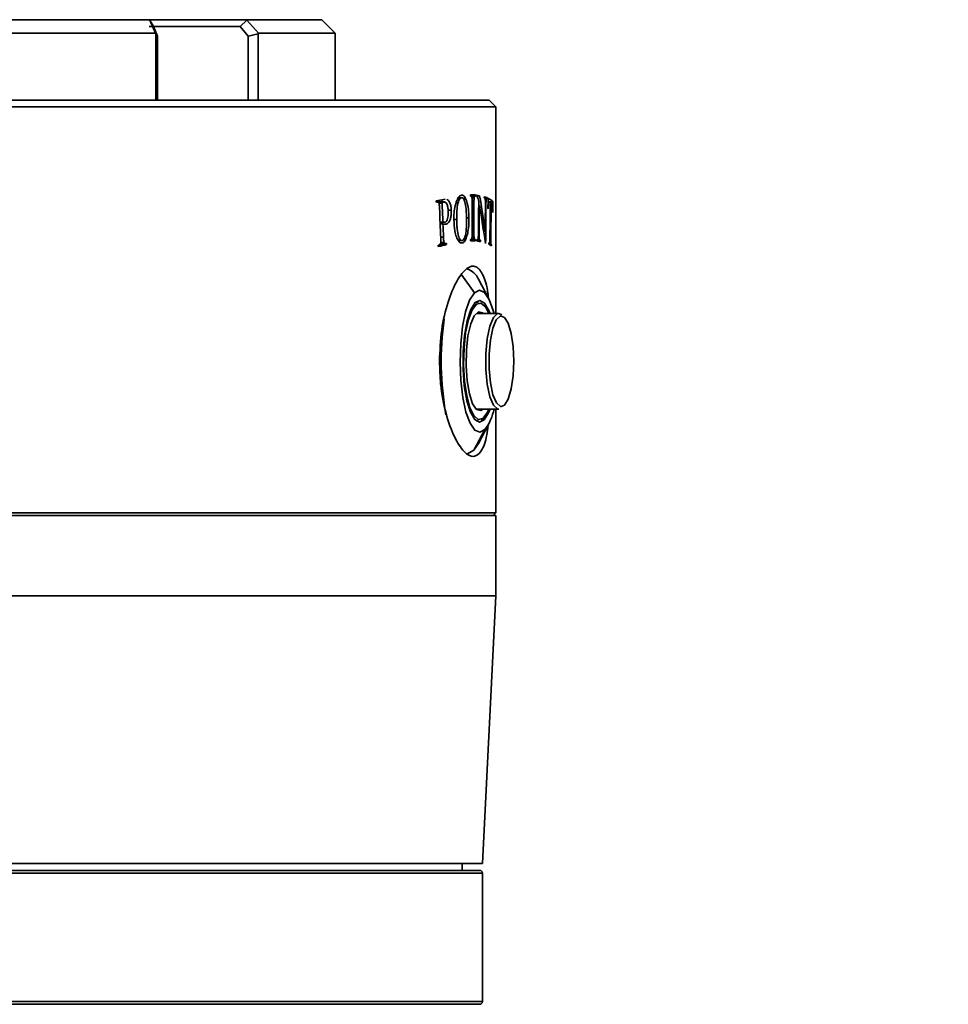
# Model space of a CAD drawing. Header units: millimetres. Extents: x 0 to 297, y 0 to 209.
# Tile 38 of 46: x 82.55 to 89.49, y 175.25 to 182.6. Entities that reach past the tile are written whole.
import ezdxf

# ---------------------------------------------------------------- set-up
doc = ezdxf.new("R2010")
doc.units = ezdxf.units.MM
doc.layers.add('图层0', color=7, linetype='Continuous')
doc.styles.add('SLDTEXTSTYLE0', font='SIMSUN.TTC')
doc.dimstyles.new('SLDDIMSTYLE0', dxfattribs={"dimtxt": 4.5, "dimasz": 3, "dimexe": 0, "dimexo": 0.0625, "dimgap": 1.125, "dimtad": 2, "dimlfac": 10, "dimrnd": 1e-09, "dimzin": 12, "dimdsep": 46, "dimtxsty": 'SLDTEXTSTYLE0', "dimsah": 1, "dimcen": 0.09, "dimadec": 0, "dimazin": 3, "dimtfac": 1, "dimtofl": 0, "dimtmove": 0, "dimatfit": 3, "dimfxl": 0, "dimfrac": 2, "dimtolj": 1, "dimtzin": 12, "dimarcsym": 0})

# ---------------------------------------------------------------- blocks, each defined once
blk = doc.blocks.new('_D')
at = {"layer": '图层0'}
for p, q in [((68.4568, 169.6499), (68.4568, 175.1866)), ((88.7296, 169.4356), (88.7296, 175.1866)), ((88.7296, 174.1866), (68.4568, 174.1866)), ((88.7296, 174.1866), (106.5971, 174.1866))]:
    blk.add_line(p, q, dxfattribs=at)
for points in [[(68.4568, 174.1866), (71.4568, 173.7366), (71.4568, 174.6366)], [(88.7296, 174.1866), (85.7296, 174.6366), (85.7296, 173.7366)]]:
    blk.add_solid(points, dxfattribs=at)
at = {"layer": '图层0', "insert": (98.7408, 179.423), "char_height": 4.5, "attachment_point": 1, "style": 'SLDTEXTSTYLE0'}
blk.add_mtext('203', dxfattribs=at)

msp = doc.modelspace()

# ---------------------------------------------------------------- linework, layer by layer
at = {"color": 7, "linetype": 'Continuous', "lineweight": 35}
for p, q in [((79.9950461, 182.59985905), (83.51856829, 182.59985905)), ((83.51547877, 182.59985905), (84.24652562, 182.59985905)), ((83.52396979, 182.5955504), (83.51856829, 182.59985905)), ((83.56556054, 182.49985905), (83.52396978, 182.59555039)), ((83.5522942, 182.54985916), (83.52396979, 182.5955504)), ((84.19751835, 182.5498591), (84.24797917, 182.5955504)), ((84.24652562, 182.59985905), (84.24797916, 182.5955504)), ((84.24652562, 182.59985905), (84.8068072, 182.59985905)), ((84.24797917, 182.59555039), (84.33574329, 182.49985905)), ((84.9068072, 182.49985905), (84.8068072, 182.59985905)), ((84.19751843, 182.54985905), (83.5195489, 182.54985905)), ((83.55229432, 182.54985908), (83.5804077, 182.47645282)), ((84.25862004, 182.47645282), (84.19751846, 182.54985908)), ((83.56556054, 182.49985905), (79.94805385, 182.49985905)), ((83.56854122, 182.49423426), (83.56556054, 182.49985904)), ((83.56854122, 181.99985905), (83.56854122, 182.49423426)), ((83.58040767, 182.47645239), (83.56854122, 182.49423426)), ((83.58040768, 182.47645278), (83.58040768, 181.99985905)), ((84.25862, 181.99985905), (84.25862, 182.47645282)), ((84.33365019, 182.49423426), (84.25862028, 182.47645243)), ((84.33574328, 182.49985904), (84.33365019, 182.49423426)), ((84.33365019, 182.49423426), (84.33365019, 181.99985905)), ((84.9068072, 182.49985905), (84.33574328, 182.49985905)), ((84.9068072, 181.99985905), (84.9068072, 182.49985905)), ((77.4568072, 181.99985905), (86.0568072, 181.99985905)), ((86.1068072, 181.94985905), (86.0568072, 181.99985905)), ((86.1068072, 181.94985905), (77.4068072, 181.94985905)), ((86.1068072, 180.40735905), (86.1068072, 181.94985905)), ((85.72997475, 181.25887745), (85.71658944, 181.25870504)), ((85.82837543, 181.27065514), (85.85017404, 181.27065514)), ((85.85244694, 181.27074403), (85.82845174, 181.27074403)), ((85.9168925, 181.28220515), (85.91689309, 181.29171745)), ((85.92030931, 181.28220266), (85.9168925, 181.28220515)), ((85.91689308, 181.29168714), (85.95634924, 181.29168714)), ((85.9204231, 181.28217739), (85.95321297, 181.28217739)), ((85.92882032, 181.26955015), (85.94534481, 181.26955015)), ((85.95634872, 181.28217485), (85.95321297, 181.28217739)), ((85.95634872, 181.28217485), (85.95634924, 181.29168714)), ((85.96322348, 181.2804034), (85.96333632, 181.28968962)), ((85.96328675, 181.28560959), (85.98590791, 181.28560959)), ((86.02042748, 181.26929914), (86.02051554, 181.27858537)), ((86.02046644, 181.27340701), (86.04248634, 181.27340701)), ((86.03975393, 181.26469995), (86.02615375, 181.26469995)), ((86.02867531, 181.25292193), (86.03475058, 181.25292193)), ((86.04241001, 181.26412078), (86.04248634, 181.27340701)), ((85.67166177, 181.23872114), (85.66300139, 181.23872114)), ((85.66301292, 181.23845712), (85.66876209, 181.23845712)), ((85.67095744, 181.23880964), (85.7195428, 181.23880964)), ((85.72351499, 181.23923477), (85.67496079, 181.23923477)), ((85.68162388, 181.23088919), (85.70592623, 181.23088919)), ((85.7512856, 181.17775286), (85.77436218, 181.17775286)), ((85.81017046, 181.23356551), (85.82524959, 181.23356551)), ((85.93052826, 181.01109475), (85.93054136, 181.22987745)), ((85.94368094, 181.01108465), (85.94369354, 181.22986735)), ((85.97912432, 181.21396191), (85.98439331, 181.21396191)), ((86.04928809, 181.23964833), (86.0556875, 181.23964833)), ((86.05776741, 181.24093481), (86.04931972, 181.24093481)), ((86.05833002, 181.24077287), (86.0859963, 181.24077287)), ((86.0664605, 181.23104128), (86.07280997, 181.23104128)), ((85.79387085, 181.10876248), (85.81485906, 181.10876248)), ((85.8882813, 181.12041681), (85.90608529, 181.12041681)), ((85.69100164, 181.08948675), (85.7117561, 181.08948675)), ((85.69106998, 181.08786786), (85.72398397, 181.08786786)), ((85.69160708, 181.0751396), (85.71233141, 181.0751396)), ((85.71987826, 181.07372497), (85.73628443, 181.07372497)), ((85.91687183, 180.94927496), (85.91687242, 180.95878725)), ((85.92028941, 180.95878476), (85.91687242, 180.95878725)), ((85.91687242, 180.95878476), (85.92028941, 180.95878476)), ((85.91687242, 180.95875949), (85.95319488, 180.95875949)), ((85.91687242, 180.95875695), (85.95633081, 180.95875695)), ((85.92670973, 180.96493232), (85.94730737, 180.96493232)), ((85.92951039, 180.9760074), (85.94454469, 180.9760074)), ((85.95633081, 180.95875695), (85.95319488, 180.95875949)), ((85.95633028, 180.94924466), (85.95633081, 180.95875695)), ((85.96431285, 180.94872409), (85.96442526, 180.95801032)), ((85.9644185, 180.95745172), (85.96820538, 180.95745172)), ((85.96441902, 180.95749443), (85.96740903, 180.95749443)), ((85.97411644, 180.96516153), (85.98340648, 180.96516153)), ((86.01604407, 181.0213985), (86.02770726, 181.0213985)), ((85.69046651, 180.92062096), (85.73897573, 180.92062096)), ((85.69342822, 180.92837183), (85.73059889, 180.92837183)), ((85.69579844, 180.93687087), (85.72092025, 180.93687087)), ((85.82756951, 180.95108076), (85.85328652, 180.95108076)), ((85.96436258, 180.95283196), (85.99292271, 180.95283196)), ((85.96436906, 180.95336735), (85.99016665, 180.95336735)), ((85.9928219, 180.94354573), (85.99292271, 180.95283196)), ((86.05510028, 180.93237455), (86.05796248, 180.93237455)), ((86.05510506, 180.93267731), (86.05694967, 180.93267731)), ((86.05795994, 180.9328168), (86.05694967, 180.93267731)), ((86.05954986, 180.93413616), (86.06989331, 180.93413616)), ((86.06075501, 180.92085157), (86.07348819, 180.92085157)), ((86.06241468, 180.9197202), (86.07493218, 180.9197202)), ((86.05338266, 180.52078704), (85.97749015, 180.66295398)), ((85.97674604, 180.49485905), (85.9602094, 180.49485905)), ((86.12938976, 180.40735905), (85.96507206, 180.40735905)), ((85.98842002, 180.40735905), (85.97674604, 180.40985905)), ((86.12938976, 180.40735905), (86.15314841, 180.39681239)), ((85.96507206, 179.69235905), (86.12938976, 179.69235905)), ((86.1068072, 178.91985905), (86.1068072, 179.69235905)), ((85.9602094, 179.60485905), (85.97674604, 179.60485905)), ((85.97749015, 179.43676412), (86.05338266, 179.57893106)), ((86.02594457, 179.53968804), (85.94176887, 179.38567415)), ((85.94176887, 179.38567415), (85.97749015, 179.43676412)), ((77.4068072, 178.91985905), (86.1068072, 178.91985905)), ((77.4068072, 178.89985905), (86.1068072, 178.89985905)), ((86.0868072, 178.89985905), (86.1068072, 178.91985905)), ((86.1068072, 178.29985905), (86.1068072, 178.89985905)), ((77.4068072, 178.29985905), (86.1068072, 178.29985905)), ((86.0068072, 176.29985905), (86.1068072, 178.29985905)), ((86.0068072, 176.29985905), (77.5068072, 176.29985905)), ((85.8568072, 176.24985905), (85.8568072, 176.29985905)), ((77.5268072, 176.24985905), (85.98680719, 176.24985905)), ((86.0068072, 175.26985905), (86.0068072, 176.22985905)), ((85.9868072, 175.24985905), (77.5268072, 175.24985905))]:
    msp.add_line(p, q, dxfattribs=at)
at = {"color": 8, "linetype": 'Continuous', "lineweight": 35}
for p, q in [((85.93054136, 181.22986735), (85.94369354, 181.22986735)), ((86.0293393, 181.21654143), (86.03345643, 181.21654143)), ((85.69577441, 180.97609368), (85.71639186, 180.97609368)), ((85.93052822, 181.01108465), (85.94368094, 181.01108465)), ((85.97689248, 181.00454642), (85.98220969, 181.00454642)), ((86.06287864, 180.9735911), (86.06951902, 180.9735911)), ((85.94677274, 180.56003007), (85.85298752, 180.69367808)), ((86.17104449, 180.37740241), (86.1461382, 180.38723941)), ((85.99845175, 179.61188205), (86.02034279, 179.61188205)), ((86.0068072, 176.22985905), (77.5068072, 176.22985905)), ((77.5068072, 175.26985905), (86.0068072, 175.26985905))]:
    msp.add_line(p, q, dxfattribs=at)
at = {"color": 7, "linetype": 'Continuous', "lineweight": 35, "flags": 128}
for points in [[(85.94677274, 180.56003007), (85.9117259, 180.50547587), (85.88176516, 180.41987215), (85.85893229, 180.30905264), (85.84478331, 180.18056952), (85.84028246, 180.04317869), (85.84573647, 179.90624312), (85.86077364, 179.77909474), (85.88436923, 179.6703985), (85.91491522, 179.58756187), (85.95032997, 179.53623003), (85.98820002, 179.51990116), (86.02594457, 179.53968804)], [(86.09420783, 180.40735905), (86.08834809, 180.42931961), (86.05780209, 180.51215624), (86.02238734, 180.56348808), (85.9845173, 180.57981695), (85.94677274, 180.56003007)], [(85.95237452, 180.48783606), (85.91973957, 180.43535928), (85.8925017, 180.35165157), (85.87286756, 180.24349442), (85.8624278, 180.11965009), (85.86202817, 179.9901517), (85.87170107, 179.86549045), (85.89066284, 179.75576564), (85.91737731, 179.66986654), (85.94968025, 179.61475217), (85.98495465, 179.59488757), (86.02034279, 179.61188205)], [(86.05466933, 180.40735905), (86.02953774, 180.45567333), (85.99627476, 180.4833689), (85.96220844, 180.47594408), (85.93009863, 180.43400039), (85.90254667, 180.36093586), (85.88178466, 180.26266973), (85.86949461, 180.14716295)], [(85.97674604, 180.49485905), (85.95204065, 180.48573914), (85.94598281, 180.48063595)], [(86.06393907, 180.40735905), (86.05534, 180.42985157), (86.02303707, 180.48496594), (85.98776267, 180.50483054), (85.95237452, 180.48783606)], [(86.01264376, 180.40735905), (86.00917158, 180.41048362), (85.97733825, 180.41840896), (85.9463879, 180.39025806), (85.91935017, 180.32878653), (85.89887169, 180.24001164), (85.88695706, 180.13262329)], [(86.1461382, 180.38723941), (86.1405143, 180.38607705), (86.11086194, 180.35831725), (86.08530071, 180.29713122), (86.06660056, 180.20914941), (86.05678796, 180.10390602), (86.05692623, 179.99280581), (86.06700041, 179.8878882), (86.08591879, 179.80052264), (86.11163128, 179.74017655), (86.14135153, 179.71338937), (86.14654226, 179.71244284)], [(85.86949461, 180.14716295), (85.86667219, 180.02377318), (85.87354606, 179.90249674), (85.88955934, 179.79315871), (85.91341472, 179.70461701), (85.94317958, 179.64404478), (85.97644256, 179.61634921), (86.01050888, 179.62377403), (86.04261869, 179.66571772), (86.05466933, 179.69235905)], [(85.88695706, 180.13262329), (85.88477254, 180.0171334), (85.89253198, 179.90484693), (85.90947582, 179.80675525), (85.9339455, 179.73246027), (85.96354574, 179.68923449), (85.99537907, 179.68130915), (86.01264376, 179.69235905)], [(85.97674604, 179.68985905), (85.98552266, 179.69126996), (85.98842002, 179.69235905)], [(86.02034279, 179.61188205), (86.05297775, 179.66435883), (86.06393907, 179.69235905)], [(85.94598284, 179.61908213), (85.96660198, 179.60638347), (85.97674604, 179.60485905)], [(85.89023249, 179.35985905), (85.8964588, 179.3602289), (85.94176887, 179.38567415)]]:
    msp.add_lwpolyline(points, dxfattribs=at)
at = {"color": 8, "linetype": 'Continuous', "lineweight": 35, "flags": 128}
for points in [[(86.12938976, 179.69235905), (86.12169586, 179.69345043), (86.09021442, 179.721825), (86.06297822, 179.78574715), (86.04293875, 179.87828992), (86.03226759, 179.98942488), (86.03212112, 180.10710881), (86.04251522, 180.21858884), (86.06232352, 180.31178438), (86.08939949, 180.37659625), (86.12080902, 180.40600108), (86.12938976, 180.40735905)], [(86.14654226, 179.71244284), (86.17185888, 179.7230639), (86.1998474, 179.76815175), (86.2222841, 179.84376696), (86.2367376, 179.94171545), (86.24164165, 180.05138298), (86.23646482, 180.16088536), (86.2217681, 180.25835632), (86.1991441, 180.33323337), (86.17104449, 180.37740241)]]:
    msp.add_lwpolyline(points, dxfattribs=at)
at = {"color": 7, "linetype": 'Continuous', "lineweight": 35}
for centre, radius, start, end in [((85.85339065, 180.61010327), 0.13488471, 23.067880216, 74.149051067), ((87.96662239, 180.05190442), 2.26730685, 172.071909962, 190.18887767), ((85.69711009, 179.77831531), 0.40629434, 324.032511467, 347.7861222), ((85.9868072, 176.22985905), 0.02, 0, 90), ((85.9868072, 175.26985905), 0.02, 270, 0)]:
    msp.add_arc(centre, radius, start, end, dxfattribs=at)
at = {"color": 8, "linetype": 'Continuous', "lineweight": 35}
msp.add_arc((85.86241576, 180.13415631), 0.01480821, 61.442804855, 84.053272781, dxfattribs=at)
at = {"color": 7, "linetype": 'Continuous', "lineweight": 35}
for centre, major_axis, ratio, start_param, end_param in [((81.7568072, 181.32118032), (4.34998586, 0.11817684), 0.093839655, 5.8248088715, 5.8538352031), ((81.7568072, 181.29170144), (4.35, -0.00025465), 0.0002041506, 0.2637775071, 0.2965799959), ((81.7568072, 181.29386358), (4.34999941, -0.05309971), 0.0424871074, 0.2368347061, 0.2580636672), ((81.7568072, 181.53639579), (-2.20781896, 5.65653046), 0.6626095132, 4.3710498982, 4.4163724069), ((81.7568072, 181.28431088), (4.34999946, -0.05210461), 0.0416939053, 0.1974081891, 0.2001164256), ((81.7568072, 181.29374158), (4.34999944, -0.05254038), 0.0420412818, 0.1726878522, 0.2000226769), ((81.7568072, 181.28477614), (4.3499994, -0.0534233), 0.0427450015, 0.1728074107, 0.1755903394), ((81.7568072, 177.88475813), (1.22463763, 28.87387807), 0.1445617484, 4.8332225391, 4.8359622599), ((81.7568072, 181.31856318), (4.34998501, -0.11994335), 0.0952152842, 0.10048175, 0.1644360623), ((81.7568072, 173.42531554), (-1.20967973, 44.52503543), 0.093844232, 4.8862018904, 4.8864137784), ((81.7568072, 181.30964258), (4.34998745, 0.11469308), 0.0911233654, 5.8251675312, 5.8281526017), ((81.7568072, 173.92482832), (-1.20967021, 44.54477854), 0.0938027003, 4.8686986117, 4.8736959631), ((81.7568072, 174.41464749), (-1.2096437, 44.59990402), 0.0936869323, 4.8600723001, 4.8632796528), ((81.7568072, 177.62073351), (1.20117224, 98.83072684), 0.0423033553, 4.7471580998, 4.7495529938), ((81.7568072, 177.12020852), (1.20117435, 98.78243471), 0.0423240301, 4.7522359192, 4.7543576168), ((81.7568072, 181.45502141), (-2.22122443, 5.62623686), 0.6647679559, 4.3653916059, 4.4142746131), ((81.7568072, 172.32825148), (1.20118129, 98.62371903), 0.0423921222, 4.8011644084, 4.8031608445), ((81.7568072, 171.83112187), (1.20118325, 98.5791426), 0.0424112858, 4.8053366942, 4.8082571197), ((81.7568072, 181.24141275), (4.34998156, -0.12638362), 0.1002204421, 0.1652800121, 0.1674621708), ((81.7568072, 181.29763248), (4.34998463, -0.12070767), 0.095810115, 0.1388545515, 0.1482545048), ((81.7568072, 174.96790043), (1.20995588, 43.96352797), 0.0950410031, 4.8521475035, 4.8580614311), ((81.7568072, 174.48095775), (1.20995588, 43.96352797), 0.0950410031, 4.8632285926, 4.8691521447), ((81.7568072, 181.29683937), (4.34998538, -0.1191912), 0.0946297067, 0.1166561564, 0.1276980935), ((81.7568072, 165.82454417), (1.20189945, 85.45429568), 0.0489227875, 4.8935290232, 4.8944733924), ((81.7568072, 181.24343173), (4.34998103, -0.12729794), 0.1009297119, 0.1017543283, 0.1039742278), ((81.7568072, 174.42385826), (-1.20967445, 44.53598237), 0.0938211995, 4.8574984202, 4.85974721), ((81.7568072, 180.96231959), (4.34999944, -0.05244045), 0.0419616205, 0.2543490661, 0.2570662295), ((81.7568072, 180.98515081), (4.34998745, 0.11469308), 0.0911233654, 5.8324870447, 5.8354683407), ((81.7568072, 173.42485299), (-1.20967973, 44.52503543), 0.093844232, 4.8786707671, 4.8788823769), ((81.7568072, 180.97757287), (4.34998608, 0.11771555), 0.09348024, 5.8325715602, 5.8664617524), ((81.7568072, 180.98682503), (4.3499862, 0.11745518), 0.0932773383, 5.8632274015, 5.8662623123), ((81.7568072, 174.93055744), (-1.20967973, 44.52503543), 0.093844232, 4.8447805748, 4.8449910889), ((81.7568072, 180.94925894), (4.35, -0.00025465), 0.0002041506, 0.2637942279, 0.2965967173), ((81.7568072, 180.95302218), (4.34999944, -0.05254038), 0.0420412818, 0.2299364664, 0.2571699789), ((81.7568072, 180.96248677), (4.3499994, -0.0534233), 0.0427450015, 0.2298517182, 0.2326224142), ((81.7568072, 180.94537685), (4.34999966, -0.04623326), 0.0370104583, 0.187215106, 0.1893090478), ((81.7568072, 175.62198517), (1.21066029, 42.62308387), 0.0980251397, 4.8399040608, 4.8401218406), ((81.7568072, 180.9781827), (4.34998513, -0.1197054), 0.095030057, 0.1239665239, 0.1571369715), ((81.7568072, 180.98742953), (4.34998519, -0.11957724), 0.0949302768, 0.1541579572, 0.1569136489), ((81.7568072, 180.98610663), (4.34998631, -0.1172259), 0.0930986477, 0.123641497, 0.1263582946), ((81.7568072, 174.20817852), (1.21066029, 42.62308387), 0.0980251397, 4.8730745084, 4.8732933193)]:
    msp.add_ellipse(centre, major_axis=major_axis, ratio=ratio, start_param=start_param, end_param=end_param, dxfattribs=at)
for points, knots in [([(85.77436218, 181.17775286), (85.77366718, 181.18764178), (85.77227167, 181.20749797), (85.76460827, 181.23298847), (85.75385275, 181.25234141), (85.74479574, 181.25679351), (85.74028615, 181.25901026)], [0, 0, 0, 0, 0.2318125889, 0.4654620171, 0.7338473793, 1, 1, 1, 1]), ([(85.85152164, 181.28913061), (85.84795346, 181.28818377), (85.83814896, 181.28558208), (85.8240212, 181.26940374), (85.81552136, 181.24847855), (85.81200181, 181.23981401)], [0, 0, 0, 0, 0.25107341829, 0.68989015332, 1, 1, 1, 1]), ([(85.82524959, 181.23356551), (85.82783799, 181.24171069), (85.83303266, 181.25805728), (85.84237564, 181.26858122), (85.84812088, 181.27010912), (85.85017404, 181.27065514)], [0, 0, 0, 0, 0.38958382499, 0.78185764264, 1, 1, 1, 1]), ([(85.85017404, 181.27065514), (85.8526205, 181.27063838), (85.85866872, 181.27059693), (85.86812454, 181.26218786), (85.87327235, 181.24734045), (85.87586686, 181.23985733)], [0, 0, 0, 0, 0.25200148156, 0.62300704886, 1, 1, 1, 1]), ([(85.90608529, 181.12041681), (85.90526639, 181.14237926), (85.90361985, 181.18653825), (85.89232233, 181.23983583), (85.87695692, 181.27672082), (85.86244049, 181.28954867), (85.8536614, 181.28921254), (85.85152164, 181.28913061)], [0, 0, 0, 0, 0.2464463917, 0.4955196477, 0.7058115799, 0.9282964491, 1, 1, 1, 1]), ([(85.92030931, 181.28220266), (85.92088309, 181.28213347), (85.92203222, 181.28199491), (85.92426664, 181.28033869), (85.92578822, 181.27774794), (85.92679734, 181.27602974)], [0, 0, 0, 0, 0.2514265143, 0.5035424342, 1, 1, 1, 1]), ([(85.92679734, 181.27602974), (85.92710143, 181.27532866), (85.92771053, 181.27392439), (85.92872122, 181.27070739), (85.92932318, 181.26749189), (85.92960998, 181.26520864), (85.92964188, 181.2649547)], [0, 0, 0, 0, 0.2525042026, 0.505773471, 0.9450342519, 1, 1, 1, 1]), ([(85.92964188, 181.2649547), (85.92984446, 181.26207438), (85.93024886, 181.25632467), (85.93048963, 181.24454447), (85.93052069, 181.23573595), (85.93054136, 181.22987745)], [0, 0, 0, 0, 0.2515990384, 0.5022427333, 1, 1, 1, 1]), ([(85.94369354, 181.22986735), (85.94369525, 181.23327268), (85.94369868, 181.240085), (85.94397394, 181.25187212), (85.94423979, 181.26224773), (85.9451301, 181.26813122), (85.94534481, 181.26955015)], [0, 0, 0, 0, 0.2515498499, 0.503222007, 0.8801913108, 1, 1, 1, 1]), ([(85.94534481, 181.26955015), (85.94616397, 181.27267433), (85.94772221, 181.27861727), (85.9506653, 181.28173445), (85.95244796, 181.28204439), (85.95321297, 181.28217739)], [0, 0, 0, 0, 0.38752308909, 0.73716098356, 1, 1, 1, 1]), ([(85.96322348, 181.2804034), (85.96369703, 181.28029326), (85.96464423, 181.28007298), (85.9665232, 181.27945936), (85.96787921, 181.2780584), (85.96878145, 181.27712625)], [0, 0, 0, 0, 0.250684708, 0.5014299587, 1, 1, 1, 1]), ([(85.96878145, 181.27712625), (85.96997334, 181.27526836), (85.97236909, 181.27153394), (85.97613109, 181.26001651), (85.97815515, 181.24896914), (85.97942175, 181.24205601)], [0, 0, 0, 0, 0.2703434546, 0.543401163, 1, 1, 1, 1]), ([(86.02274791, 181.26878976), (86.02327508, 181.26858215), (86.02472865, 181.2680097), (86.02679634, 181.26496277), (86.02788572, 181.25928563), (86.02832391, 181.25700209)], [0, 0, 0, 0, 0.2538233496, 0.69986306, 1, 1, 1, 1]), ([(86.02832391, 181.25700209), (86.02857817, 181.25444296), (86.0291804, 181.24838151), (86.02938746, 181.23470746), (86.02936286, 181.22415491), (86.02934737, 181.21751065)], [0, 0, 0, 0, 0.2129854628, 0.5044669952, 1, 1, 1, 1]), ([(86.03345643, 181.21654143), (86.03348653, 181.21967787), (86.03354673, 181.225951), (86.03377116, 181.2369296), (86.03404227, 181.24641693), (86.03462267, 181.25174721), (86.03475058, 181.25292193)], [0, 0, 0, 0, 0.2515412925, 0.5031020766, 0.8904908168, 1, 1, 1, 1]), ([(86.03475058, 181.25292193), (86.03522997, 181.25562814), (86.03613443, 181.26073387), (86.03815094, 181.26455805), (86.03952546, 181.26462029), (86.04031812, 181.26465618)], [0, 0, 0, 0, 0.3231480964, 0.6096738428, 1, 1, 1, 1]), ([(85.66876209, 181.23845712), (85.66994609, 181.2386112), (85.67314225, 181.23902715), (85.67797918, 181.23726809), (85.68082026, 181.23237374), (85.68204273, 181.23026779)], [0, 0, 0, 0, 0.25106807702, 0.67774893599, 1, 1, 1, 1]), ([(85.68204273, 181.23026779), (85.68274919, 181.22791123), (85.68450446, 181.22205616), (85.68577809, 181.20839399), (85.68635118, 181.19765091), (85.6867012, 181.19108939)], [0, 0, 0, 0, 0.2077225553, 0.5161028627, 1, 1, 1, 1]), ([(85.70450119, 181.24945416), (85.70581638, 181.2484843), (85.70850102, 181.24650458), (85.71049444, 181.24169047), (85.71151129, 181.23923477)], [0, 0, 0, 0, 0.4898950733, 1, 1, 1, 1]), ([(85.70592623, 181.23088919), (85.70815784, 181.23258723), (85.71151373, 181.23514073), (85.71606476, 181.23772806), (85.71838162, 181.23844854), (85.7195428, 181.23880964)], [0, 0, 0, 0, 0.4975141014, 0.7481607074, 1, 1, 1, 1]), ([(85.7195428, 181.23880964), (85.72363417, 181.23884623), (85.73064766, 181.23890894), (85.73970272, 181.22870956), (85.74643132, 181.21160143), (85.75072775, 181.19011324), (85.75171663, 181.17384851), (85.7521299, 181.16705114)], [0, 0, 0, 0, 0.2440971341, 0.4184352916, 0.5934423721, 0.830090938, 1, 1, 1, 1]), ([(85.73628443, 181.07372497), (85.74347339, 181.07678042), (85.75465783, 181.08153401), (85.76648799, 181.10553041), (85.77273215, 181.13108627), (85.77483563, 181.15657636), (85.77448861, 181.17209776), (85.77436218, 181.17775286)], [0, 0, 0, 0, 0.33536397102, 0.52175202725, 0.70834591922, 0.89373807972, 1, 1, 1, 1]), ([(85.81200181, 181.23981401), (85.80902134, 181.23049108), (85.80161987, 181.20733929), (85.79427027, 181.16060295), (85.79392514, 181.1236482), (85.79375251, 181.10516351)], [0, 0, 0, 0, 0.2520286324, 0.6258664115, 1, 1, 1, 1]), ([(85.81485906, 181.10876248), (85.81477791, 181.11969727), (85.81461546, 181.14158711), (85.81638022, 181.18179896), (85.82025541, 181.2135012), (85.82465021, 181.23115746), (85.82524959, 181.23356551)], [0, 0, 0, 0, 0.25145136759, 0.50336845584, 0.93226698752, 1, 1, 1, 1]), ([(85.87586686, 181.23985733), (85.87921594, 181.22347196), (85.88483489, 181.19598127), (85.8876343, 181.15066973), (85.88824748, 181.1244208), (85.88855712, 181.1111655)], [0, 0, 0, 0, 0.4220895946, 0.7081644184, 1, 1, 1, 1]), ([(86.04959257, 181.18847883), (86.05001766, 181.1991149), (86.05066064, 181.21520298), (86.05302259, 181.23178918), (86.05466193, 181.23756437), (86.05557865, 181.23942715), (86.0556875, 181.23964833)], [0, 0, 0, 0, 0.4769153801, 0.7213801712, 0.966917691, 1, 1, 1, 1]), ([(86.0556875, 181.23964833), (86.05611618, 181.24010218), (86.05718941, 181.24123841), (86.05890735, 181.24084212), (86.06015605, 181.24015567), (86.06078259, 181.23981124)], [0, 0, 0, 0, 0.2488979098, 0.6231297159, 1, 1, 1, 1]), ([(86.07854018, 181.22636951), (86.07951247, 181.22509718), (86.08106166, 181.22306992), (86.08281609, 181.21304793), (86.08369577, 181.2026994), (86.08404477, 181.19548275), (86.08416847, 181.19292488)], [0, 0, 0, 0, 0.3978391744, 0.6338910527, 0.8702365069, 1, 1, 1, 1]), ([(86.08416847, 181.19292488), (86.08425216, 181.19045938), (86.0844196, 181.18552674), (86.08456316, 181.1752521), (86.08460321, 181.16752438), (86.08462983, 181.16238815)], [0, 0, 0, 0, 0.2510064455, 0.5021808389, 1, 1, 1, 1]), ([(85.7521299, 181.16705114), (85.75219172, 181.15649173), (85.75229961, 181.13806611), (85.74758268, 181.11425569), (85.74134319, 181.09846501), (85.73469752, 181.09040526), (85.73058564, 181.08892407), (85.72906211, 181.08837525)], [0, 0, 0, 0, 0.2883811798, 0.5032104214, 0.7175067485, 0.89533084, 1, 1, 1, 1]), ([(85.79375251, 181.10516351), (85.79519077, 181.07705539), (85.79760282, 181.02991627), (85.81259157, 180.97629021), (85.82925246, 180.94378908), (85.84450104, 180.93296889), (85.85302019, 180.93324832), (85.85537259, 180.93332548)], [0, 0, 0, 0, 0.30642566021, 0.51389559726, 0.72119038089, 0.9230118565, 1, 1, 1, 1]), ([(85.82957314, 180.98211852), (85.82543401, 181.00044532), (85.81904341, 181.02874095), (85.81579729, 181.07340613), (85.81517365, 181.09690724), (85.81485906, 181.10876248)], [0, 0, 0, 0, 0.4767182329, 0.73602838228, 1, 1, 1, 1]), ([(85.88855712, 181.1111655), (85.88857141, 181.08612915), (85.88859327, 181.04782055), (85.88281148, 180.99894066), (85.87435795, 180.96950125), (85.86432534, 180.95391379), (85.85758094, 180.95190333), (85.8549501, 180.95111909)], [0, 0, 0, 0, 0.3473779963, 0.5315296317, 0.7169605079, 0.8895928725, 1, 1, 1, 1]), ([(85.85537259, 180.93332548), (85.86168425, 180.93586307), (85.87435999, 180.94095932), (85.88927849, 180.97377318), (85.90038379, 181.01860388), (85.90595081, 181.06987054), (85.90604527, 181.10537581), (85.90608529, 181.12041681)], [0, 0, 0, 0, 0.2084772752, 0.4186860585, 0.6114159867, 0.835385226, 1, 1, 1, 1]), ([(85.70723668, 181.08786786), (85.7059656, 181.08592511), (85.70019433, 181.07710412), (85.69321056, 181.07520547), (85.68776492, 181.07372497)], [0, 0, 0, 0, 0.2202415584, 1, 1, 1, 1]), ([(85.72906211, 181.08837525), (85.72620753, 181.0881141), (85.7219149, 181.08772138), (85.71612741, 181.0885077), (85.71321384, 181.08916026), (85.7117561, 181.08948675)], [0, 0, 0, 0, 0.4979587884, 0.7488159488, 1, 1, 1, 1]), ([(85.71233141, 181.0751396), (85.71633961, 181.07419863), (85.72236572, 181.07278392), (85.73034476, 181.07262573), (85.73430186, 181.07335807), (85.73628443, 181.07372497)], [0, 0, 0, 0, 0.4977732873, 0.7483773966, 1, 1, 1, 1]), ([(85.69597243, 180.97137456), (85.69610043, 180.96822043), (85.69635649, 180.96191052), (85.69647271, 180.95067638), (85.69654527, 180.94097745), (85.69554415, 180.93516984), (85.69533954, 180.93398282)], [0, 0, 0, 0, 0.25156525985, 0.50326060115, 0.8984718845, 1, 1, 1, 1]), ([(85.72092025, 180.93687087), (85.7202375, 180.93921228), (85.71856505, 180.94494778), (85.71727388, 180.95860576), (85.71672996, 180.96939009), (85.71639186, 180.97609368)], [0, 0, 0, 0, 0.2070001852, 0.5070669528, 1, 1, 1, 1]), ([(85.8549501, 180.95111909), (85.85260553, 180.9511684), (85.84692222, 180.95128792), (85.83809702, 180.96000388), (85.83242842, 180.97331323), (85.82986271, 180.98122552), (85.82957314, 180.98211852)], [0, 0, 0, 0, 0.25156151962, 0.60979259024, 0.95596055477, 1, 1, 1, 1]), ([(85.92886768, 180.97141191), (85.92799497, 180.96823893), (85.92634062, 180.96222408), (85.92312565, 180.95925881), (85.92114792, 180.95892825), (85.92028941, 180.95878476)], [0, 0, 0, 0, 0.3871994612, 0.7339927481, 1, 1, 1, 1]), ([(85.93052826, 181.01109475), (85.93052344, 181.00768988), (85.9305138, 181.00087958), (85.93026882, 180.98922007), (85.9300066, 180.97888146), (85.92910327, 180.97295702), (85.92886768, 180.97141191)], [0, 0, 0, 0, 0.2518476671, 0.5037364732, 0.8705734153, 1, 1, 1, 1]), ([(85.94454469, 180.9760074), (85.94435044, 180.97888784), (85.94396267, 180.98463785), (85.94373045, 180.99641793), (85.94370071, 181.00522639), (85.94368094, 181.01108465)], [0, 0, 0, 0, 0.2516063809, 0.5022641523, 1, 1, 1, 1]), ([(85.94730737, 180.96493232), (85.9470151, 180.96563141), (85.94642973, 180.96703158), (85.94545929, 180.97020715), (85.94485383, 180.97339983), (85.94458, 180.9757096), (85.94454469, 180.9760074)], [0, 0, 0, 0, 0.2528522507, 0.5064298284, 0.9363645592, 1, 1, 1, 1]), ([(85.95319488, 180.95875949), (85.95268097, 180.95883118), (85.95165168, 180.95897477), (85.94962887, 180.96062504), (85.94823292, 180.96321507), (85.94730737, 180.96493232)], [0, 0, 0, 0, 0.2515069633, 0.5037303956, 1, 1, 1, 1]), ([(85.97518426, 180.96913514), (85.97462787, 180.96672414), (85.97351309, 180.9618936), (85.97075727, 180.95766727), (85.96866971, 180.95755951), (85.96740903, 180.95749443)], [0, 0, 0, 0, 0.2829989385, 0.5670029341, 1, 1, 1, 1]), ([(85.97690698, 181.00551565), (85.97686753, 181.00237805), (85.97678862, 180.9961025), (85.97649627, 180.9852781), (85.97613536, 180.97582691), (85.9753724, 180.97045885), (85.97518426, 180.96913514)], [0, 0, 0, 0, 0.2516916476, 0.5034123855, 0.8775459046, 1, 1, 1, 1]), ([(85.98340648, 180.96516153), (85.98310402, 180.96771411), (85.98234418, 180.97412667), (85.98214776, 180.98776887), (85.98218659, 180.99828929), (85.98220969, 181.00454642)], [0, 0, 0, 0, 0.2113464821, 0.5309402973, 1, 1, 1, 1]), ([(85.99016665, 180.95336735), (85.98954344, 180.95357526), (85.98784021, 180.95414346), (85.98533696, 180.95725884), (85.9839677, 180.96286408), (85.98340648, 180.96516153)], [0, 0, 0, 0, 0.2540242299, 0.6942435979, 1, 1, 1, 1]), ([(86.06295649, 180.97832139), (86.06291126, 180.97521702), (86.06282077, 180.96900613), (86.06253784, 180.95815726), (86.0622562, 180.94879752), (86.06174873, 180.94371782), (86.06164066, 180.94263601)], [0, 0, 0, 0, 0.251244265, 0.5026634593, 0.8940832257, 1, 1, 1, 1]), ([(86.06989331, 180.93413616), (86.06972678, 180.93733087), (86.06939686, 180.94365991), (86.06934798, 180.95716252), (86.06945084, 180.96704221), (86.06951902, 180.9735911)], [0, 0, 0, 0, 0.2557488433, 0.5066633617, 1, 1, 1, 1]), ([(85.69533954, 180.93398282), (85.69446727, 180.93096405), (85.69271828, 180.92491106), (85.68810849, 180.91896414), (85.6845688, 180.91766989), (85.68257471, 180.91694078)], [0, 0, 0, 0, 0.30285962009, 0.60726685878, 1, 1, 1, 1]), ([(85.73327311, 180.92863876), (85.73217891, 180.92848228), (85.72926978, 180.92806624), (85.72476186, 180.92983048), (85.72209549, 180.93471705), (85.72092025, 180.93687087)], [0, 0, 0, 0, 0.2521461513, 0.6703740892, 1, 1, 1, 1]), ([(86.06164066, 180.94263601), (86.06125296, 180.94013307), (86.06050731, 180.93531922), (86.05949569, 180.93372642), (86.05901006, 180.93296179)], [0, 0, 0, 0, 0.5199468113, 1, 1, 1, 1]), ([(86.07348819, 180.92085157), (86.07315788, 180.92122908), (86.0722185, 180.92230268), (86.07086982, 180.92592931), (86.0701613, 180.93188389), (86.06989331, 180.93413616)], [0, 0, 0, 0, 0.25216934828, 0.71713993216, 1, 1, 1, 1]), ([(85.68651914, 180.04985905), (85.68992066, 180.12910367), (85.69672258, 180.28756718), (85.74751392, 180.49885174), (85.81631697, 180.66098969), (85.89234299, 180.75458291), (85.96159251, 180.76976107), (86.01407164, 180.70040007), (86.0426916, 180.61099892), (86.05033601, 180.53529415), (86.05143189, 180.52444136)], [0, 0, 0, 0, 0.1391123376, 0.2781794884, 0.4184164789, 0.5594397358, 0.6992042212, 0.8376528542, 0.9767264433, 1, 1, 1, 1]), ([(86.04974242, 179.57211193), (86.04672558, 179.54734288), (86.03609755, 179.46008395), (86.00103241, 179.3717779), (85.94288843, 179.32586143), (85.87092814, 179.36430044), (85.79599382, 179.47745574), (85.73135249, 179.65487301), (85.69249351, 179.85663088), (85.68826766, 179.99330712), (85.68651914, 180.04985905)], [0, 0, 0, 0, 0.0561437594, 0.1977890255, 0.3388163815, 0.4782118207, 0.6174795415, 0.7582950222, 0.8999907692, 1, 1, 1, 1])]:
    msp.add_open_spline(points, degree=3, knots=knots, dxfattribs=at)

# ---------------------------------------------------------------- dimensions: what is measured, and where the dimension line sits
at = {"layer": '图层0'}
dim = msp.add_linear_dim(base=(68.4568072, 174.18659765), p1=(88.72957733, 168.43555366), p2=(68.4568072, 168.64985905), dimstyle='SLDDIMSTYLE0', dxfattribs=at)
dim.commit()
dim.dimension.update_dxf_attribs({"geometry": '_D', "text_midpoint": (102.66894791, 174.18659765), "dimtype": 160})

doc.saveas('drawing.dxf')
